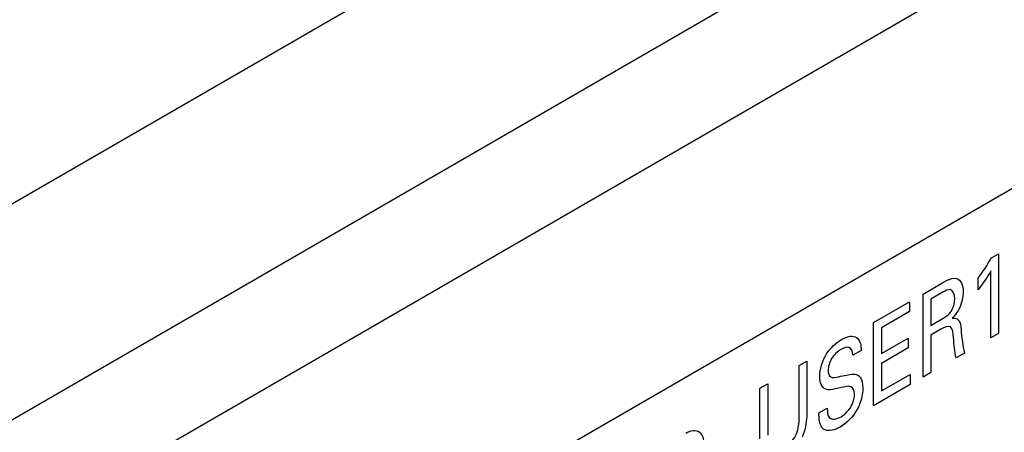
# Model space of a CAD drawing. Header units: inches. Extents: x 0 to 34, y 0 to 22.
# Tile 24 of 145: x 3.827 to 4.192, y 16.003 to 16.156. Entities that reach past the tile are written whole.
import ezdxf

# ---------------------------------------------------------------- set-up
doc = ezdxf.new("R2010")
doc.units = ezdxf.units.IN
doc.header["$LTSCALE"] = 1.87
doc.header["$MEASUREMENT"] = 0
doc.layers.get('0').update_dxf_attribs({"linetype": 'CONTINUOUS'})
doc.layers.add('ARTWORK', color=7, linetype='CONTINUOUS')

msp = doc.modelspace()

# ---------------------------------------------------------------- linework, layer by layer
at = {"color": 7, "linetype": 'CONTINUOUS'}
for p, q in [((3.55047, 15.92929), (5.05131, 16.79585)), ((3.57072, 15.86114), (5.07156, 16.72771))]:
    msp.add_line(p, q, dxfattribs=at)
at = {"color": 3, "linetype": 'CONTINUOUS'}
for p, q in [((3.46413, 15.75705), (5.08198, 16.69117)), ((3.50125, 15.69275), (5.1191, 16.62687))]:
    msp.add_line(p, q, dxfattribs=at)
at = {"layer": 'ARTWORK', "color": 40, "linetype": 'CONTINUOUS'}
for p, q in [((4.1872, 16.0675), (4.18982, 16.06901)), ((4.18982, 16.06901), (4.18982, 16.03956)), ((4.18699, 16.03792), (4.18699, 16.06274)), ((4.16189, 16.05417), (4.16949, 16.05855)), ((4.18225, 16.05575), (4.18225, 16.06001)), ((4.1694, 16.05492), (4.16475, 16.05224)), ((4.1436, 16.0436), (4.15694, 16.05131)), ((4.15694, 16.05131), (4.15694, 16.04768)), ((4.16189, 16.02343), (4.16189, 16.05417)), ((4.16475, 16.05224), (4.16475, 16.04258)), ((4.15694, 16.04768), (4.14654, 16.04168)), ((4.1436, 16.01287), (4.1436, 16.0436)), ((4.16475, 16.04258), (4.1694, 16.04526)), ((4.14654, 16.04168), (4.14654, 16.03211)), ((4.16852, 16.04113), (4.16481, 16.03899)), ((4.14654, 16.03211), (4.15644, 16.03782)), ((4.15644, 16.03782), (4.15644, 16.03424)), ((4.16481, 16.03899), (4.16481, 16.02512)), ((4.18982, 16.03956), (4.18699, 16.03792)), ((4.13902, 16.0333), (4.13596, 16.03153)), ((4.15644, 16.03424), (4.14654, 16.02853)), ((4.11602, 16.02768), (4.11887, 16.02933)), ((4.11887, 16.02933), (4.11887, 16.01038)), ((4.17729, 16.03232), (4.17414, 16.03051)), ((4.11602, 16.00882), (4.11602, 16.02768)), ((4.14654, 16.02853), (4.14654, 16.01832)), ((4.14654, 16.01832), (4.15718, 16.02445)), ((4.15718, 16.02445), (4.15718, 16.02071)), ((4.16481, 16.02512), (4.16189, 16.02343)), ((4.10153, 16.01931), (4.10447, 16.02101)), ((4.10153, 16.00058), (4.10153, 16.01931)), ((4.10447, 16.02101), (4.10447, 16.00198)), ((4.15718, 16.02071), (4.1436, 16.01287)), ((4.12336, 16.01017), (4.12642, 16.01193))]:
    msp.add_line(p, q, dxfattribs=at)
for points in [[(4.18225, 16.06001), (4.18403, 16.06237), (4.18574, 16.06487), (4.1872, 16.0675)], [(4.18699, 16.06274), (4.18561, 16.06027), (4.18398, 16.05792), (4.18225, 16.05575)], [(4.17438, 16.05993), (4.17593, 16.05941), (4.17674, 16.0573), (4.17674, 16.05503)], [(4.17674, 16.05503), (4.17674, 16.05312), (4.17626, 16.0508), (4.17523, 16.04871)], [(4.17523, 16.04871), (4.1746, 16.04743), (4.17369, 16.0462), (4.17273, 16.04527)], [(4.17597, 16.04122), (4.17624, 16.03813), (4.17654, 16.03503), (4.17729, 16.03232)], [(4.13773, 16.03778), (4.13865, 16.03685), (4.13894, 16.03506), (4.13902, 16.0333)], [(4.17414, 16.03051), (4.17353, 16.0328), (4.17341, 16.03549), (4.17317, 16.03808)], [(4.12586, 16.01893), (4.12442, 16.01951), (4.12365, 16.02151), (4.12365, 16.0237)]]:
    msp.add_open_spline(points, degree=3, dxfattribs=at)
for points, knots in [([(4.16949, 16.05855), (4.16982, 16.05875), (4.17151, 16.0597), (4.17332, 16.0603), (4.17438, 16.05993)], [0, 0, 0, 0, 0.197684, 1, 1, 1, 1]), ([(4.17364, 16.05239), (4.17364, 16.05398), (4.17277, 16.05663), (4.17028, 16.05543), (4.1694, 16.05492)], [0, 0, 0, 0, 0.612098, 1, 1, 1, 1]), ([(4.1722, 16.04756), (4.17235, 16.04776), (4.1733, 16.0493), (4.17364, 16.05113), (4.17364, 16.05239)], [0, 0, 0, 0, 0.139856, 1, 1, 1, 1]), ([(4.1694, 16.04526), (4.16956, 16.04535), (4.17051, 16.04593), (4.17156, 16.04664), (4.1722, 16.04756)], [0, 0, 0, 0, 0.161104, 1, 1, 1, 1]), ([(4.17273, 16.04527), (4.17406, 16.04553), (4.17575, 16.04435), (4.17591, 16.04201), (4.17597, 16.04122)], [0, 0, 0, 0, 0.662016, 1, 1, 1, 1]), ([(4.17317, 16.03808), (4.17305, 16.03957), (4.17288, 16.04313), (4.16975, 16.04184), (4.16852, 16.04113)], [0, 0, 0, 0, 0.526643, 1, 1, 1, 1]), ([(4.12365, 16.0237), (4.12365, 16.02618), (4.12537, 16.03233), (4.1298, 16.03623), (4.13175, 16.03736)], [0, 0, 0, 0, 0.524091, 1, 1, 1, 1]), ([(4.13175, 16.03736), (4.13218, 16.03761), (4.13437, 16.03873), (4.13668, 16.03883), (4.13773, 16.03778)], [0, 0, 0, 0, 0.195209, 1, 1, 1, 1]), ([(4.13149, 16.03363), (4.13027, 16.03293), (4.12766, 16.03071), (4.12677, 16.02723), (4.12677, 16.02593)], [0, 0, 0, 0, 0.518385, 1, 1, 1, 1]), ([(4.13596, 16.03153), (4.13591, 16.03288), (4.13498, 16.03523), (4.13251, 16.03422), (4.13149, 16.03363)], [0, 0, 0, 0, 0.540021, 1, 1, 1, 1]), ([(4.12677, 16.02593), (4.12677, 16.02488), (4.12747, 16.02278), (4.12958, 16.02335), (4.1306, 16.02358)], [0, 0, 0, 0, 0.460871, 1, 1, 1, 1]), ([(4.1306, 16.02358), (4.13162, 16.02379), (4.13395, 16.02429), (4.13638, 16.02473), (4.13746, 16.02431)], [0, 0, 0, 0, 0.429256, 1, 1, 1, 1]), ([(4.13746, 16.02431), (4.13792, 16.02414), (4.13922, 16.02313), (4.13959, 16.02097), (4.13959, 16.0194)], [0, 0, 0, 0, 0.305676, 1, 1, 1, 1]), ([(4.13163, 16.01954), (4.13093, 16.01938), (4.12896, 16.01896), (4.12689, 16.01852), (4.12586, 16.01893)], [0, 0, 0, 0, 0.354428, 1, 1, 1, 1]), ([(4.13959, 16.0194), (4.13959, 16.01698), (4.13818, 16.01072), (4.13342, 16.00627), (4.13119, 16.00498)], [0, 0, 0, 0, 0.485275, 1, 1, 1, 1]), ([(4.13652, 16.01717), (4.13652, 16.01844), (4.13542, 16.02077), (4.13286, 16.01981), (4.13163, 16.01954)], [0, 0, 0, 0, 0.461443, 1, 1, 1, 1]), ([(4.13155, 16.0088), (4.13306, 16.00968), (4.13592, 16.01257), (4.13652, 16.01601), (4.13652, 16.01717)], [0, 0, 0, 0, 0.603241, 1, 1, 1, 1]), ([(4.12642, 16.01193), (4.12646, 16.01064), (4.12668, 16.00727), (4.12995, 16.00788), (4.13155, 16.0088)], [0, 0, 0, 0, 0.416087, 1, 1, 1, 1]), ([(4.11027, 15.99678), (4.11223, 15.99791), (4.11602, 16.00278), (4.11602, 16.00707), (4.11602, 16.00882)], [0, 0, 0, 0, 0.563687, 1, 1, 1, 1]), ([(4.11887, 16.01038), (4.11887, 16.00987), (4.11884, 16.00704), (4.11822, 16.00377), (4.11714, 16.00121)], [0, 0, 0, 0, 0.182891, 1, 1, 1, 1]), ([(4.12459, 16.00466), (4.12382, 16.00567), (4.12338, 16.00762), (4.12336, 16.00974), (4.12336, 16.01017)], [0, 0, 0, 0, 0.799793, 1, 1, 1, 1]), ([(4.07406, 16.00273), (4.07587, 16.00377), (4.07965, 16.00428), (4.08072, 16.00056), (4.08072, 15.99861)], [0, 0, 0, 0, 0.517801, 1, 1, 1, 1]), ([(4.13119, 16.00498), (4.1307, 16.0047), (4.12827, 16.00343), (4.12564, 16.00334), (4.12459, 16.00466)], [0, 0, 0, 0, 0.200628, 1, 1, 1, 1])]:
    msp.add_open_spline(points, degree=3, knots=knots, dxfattribs=at)

doc.saveas('drawing.dxf')
